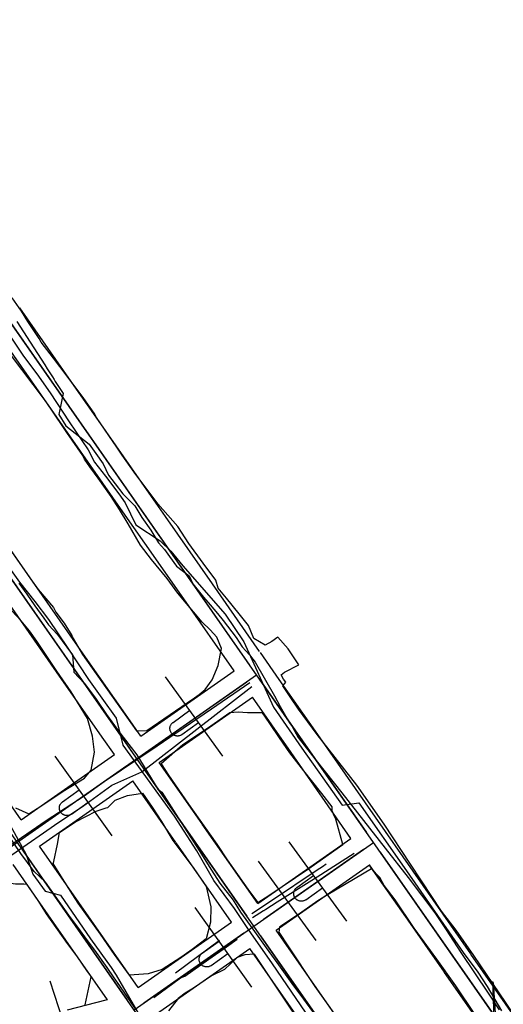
# Model space of a CAD drawing. Header units: inches. Extents: x 1 to 626000, y 0 to 7596230.
# Tile 58 of 68: x 620265 to 620346, y 7595684 to 7595849. Entities that reach past the tile are written whole.
import ezdxf

# ---------------------------------------------------------------- set-up
doc = ezdxf.new("R2010")
doc.units = ezdxf.units.IN
doc.header["$MEASUREMENT"] = 0

msp = doc.modelspace()

# ---------------------------------------------------------------- linework, layer by layer
for points in [[(620395.28, 7595565.95), (619985.14, 7596152.95)], [(622284.4, 7592819.49), (619969.04, 7596133.21)], [(620356.76, 7595663.86), (620207.29, 7595877.78)], [(620241.23, 7595829.21), (620303.22, 7595740.49)], [(620221.14, 7595815.18), (620283.14, 7595726.46)], [(620347.56, 7595681.89), (620345.14, 7595685.51), (620340.85, 7595691.8), (620337.89, 7595696.04), (620335.46, 7595699.2), (620332.06, 7595704.29), (620330.23, 7595707.13), (620325.81, 7595713.79), (620321.23, 7595720.36), (620314.58, 7595728.83), (620311.44, 7595733.11), (620310.03, 7595735.18), (620308.81, 7595737.01), (620309.29, 7595737.61), (620308.92, 7595738.16), (620308.53, 7595738.86), (620309.1, 7595739.33), (620311.49, 7595740.53), (620309.67, 7595743.2), (620307.97, 7595745.16), (620306.97, 7595744.47), (620305.81, 7595743.85), (620303.94, 7595744.98), (620303.06, 7595747.15), (620301.49, 7595749.1), (620299.34, 7595751.71), (620297.92, 7595753.37), (620297.54, 7595754.73), (620295.4, 7595757.6), (620293.01, 7595760.9), (620291.15, 7595763.72), (620287.84, 7595767.53), (620283.82, 7595772.86), (620281.82, 7595775.68), (620280.95, 7595777.05), (620277.51, 7595782.04), (620277.13, 7595782.73), (620275.41, 7595785.18), (620272.43, 7595789.2), (620270.33, 7595791.99), (620268.26, 7595794.68), (620267.9, 7595795.28), (620265.98, 7595798.13), (620264.92, 7595799.86), (620263.38, 7595802.11)], [(620274.57, 7595786.2), (620264.63, 7595800.43)], [(620269.95, 7595783.39), (620260.26, 7595797.25)], [(620292.75, 7595734.15), (620293.98, 7595734.99), (620294.75, 7595735.54), (620295.77, 7595736.39), (620296.94, 7595738), (620297.95, 7595740.44), (620298.51, 7595743.27), (620297.7, 7595745.2), (620296.61, 7595746.39), (620295.26, 7595747.68), (620291.19, 7595752.57), (620289.4, 7595755.02), (620286.78, 7595758.23), (620284.92, 7595760.59), (620282.84, 7595764.17), (620281.38, 7595766.59), (620279.97, 7595768.76), (620277.82, 7595771.84), (620276.39, 7595773.76), (620275.52, 7595775.05), (620275.21, 7595775.62), (620272.53, 7595779.51), (620269.94, 7595783.4), (620268.77, 7595785.06), (620263.08, 7595792.56)], [(620277.84, 7595781.53), (620274.57, 7595786.2)], [(620273.17, 7595778.77), (620269.95, 7595783.39)], [(620286.37, 7595769.31), (620277.84, 7595781.53)], [(620281.95, 7595766.22), (620273.17, 7595778.77)], [(620289.1, 7595765.41), (620286.37, 7595769.31)], [(620285.62, 7595760.96), (620281.95, 7595766.22)], [(620297, 7595754.11), (620289.1, 7595765.41)], [(620262.16, 7595761.17), (620266.42, 7595754.96), (620267.75, 7595753.16), (620270.33, 7595750.16), (620270.68, 7595749.37), (620272.08, 7595747.5), (620273.37, 7595745.46), (620273.42, 7595745.22), (620274.01, 7595744.26), (620275.2, 7595742.29), (620284.22, 7595729.49), (620285.96, 7595729.5), (620292.75, 7595734.15)], [(620292.18, 7595751.58), (620285.62, 7595760.96)], [(620275.7, 7595741.81), (620262.54, 7595760.64)], [(620270.83, 7595739.35), (620258.3, 7595757.29)], [(620304.91, 7595742.78), (620297, 7595754.11)], [(620300.61, 7595739.51), (620292.18, 7595751.58)], [(620267.99, 7595716.72), (620271.94, 7595719.32), (620275.49, 7595721.53), (620276.63, 7595722.86), (620277.19, 7595725.9), (620276.84, 7595728.55), (620276.02, 7595731.55), (620273.27, 7595736.01), (620270.87, 7595739.47), (620267.52, 7595744.51), (620266.27, 7595746.25), (620264.87, 7595747.92), (620263.32, 7595749.57)], [(620282.78, 7595731.68), (620275.7, 7595741.81)], [(620308.21, 7595738.06), (620305.05, 7595742.58)], [(620284.95, 7595728.57), (620300.61, 7595739.51)], [(620244.12, 7595696.75), (620304.37, 7595738.85)], [(620278.49, 7595728.39), (620270.83, 7595739.35)], [(620298.74, 7595725.23), (620289.09, 7595738.54)], [(620304.36, 7595738.85), (620304.36, 7595738.85)], [(620314.65, 7595728.84), (620308.21, 7595738.06)], [(620264.87, 7595714.54), (620248.75, 7595737.61)], [(620285.92, 7595725.96), (620302.73, 7595737.7)], [(620305.51, 7595737.21), (620322.85, 7595712.39)], [(620288.04, 7595724.15), (620303.7, 7595735.09)], [(620310.18, 7595725.82), (620303.7, 7595735.09)], [(620290.38, 7595730.89), (620293.17, 7595732.92)], [(620284.95, 7595728.57), (620282.78, 7595731.68)], [(620313.19, 7595706.37), (620318.85, 7595710.41), (620317.68, 7595714.64), (620317.42, 7595715.21), (620317.07, 7595716.06), (620317.08, 7595716.74), (620315.34, 7595718.98), (620312.32, 7595722.73), (620309.99, 7595725.78), (620308.22, 7595728.32), (620306.62, 7595730.68), (620305.38, 7595732.48), (620304.65, 7595732.51), (620302.88, 7595732.5), (620301.32, 7595732.57), (620299.92, 7595732.5), (620296.71, 7595730.27)], [(620296.71, 7595730.27), (620295.8, 7595729.64), (620292.04, 7595727.13), (620288.38, 7595723.94), (620289.6, 7595722.04), (620292.95, 7595717.15), (620297.73, 7595710.45), (620299.47, 7595707.82), (620302.9, 7595702.93), (620304.63, 7595700.69), (620306.46, 7595701.86), (620313.19, 7595706.37)], [(620291.87, 7595728.83), (620291.8, 7595728.78), (620291.72, 7595728.73), (620291.64, 7595728.7), (620291.56, 7595728.66), (620291.47, 7595728.64), (620291.39, 7595728.61), (620291.3, 7595728.6), (620291.21, 7595728.59), (620291.12, 7595728.59), (620291.03, 7595728.59), (620290.94, 7595728.6), (620290.86, 7595728.61), (620290.77, 7595728.64), (620290.69, 7595728.66), (620290.6, 7595728.7), (620290.52, 7595728.74), (620290.45, 7595728.78), (620290.37, 7595728.83), (620290.3, 7595728.89), (620290.24, 7595728.95), (620290.17, 7595729.01), (620290.12, 7595729.08), (620290.07, 7595729.15), (620290.02, 7595729.23), (620289.98, 7595729.3), (620289.94, 7595729.39), (620289.91, 7595729.47), (620289.89, 7595729.55), (620289.87, 7595729.64), (620289.86, 7595729.73), (620289.85, 7595729.82), (620289.85, 7595729.91), (620289.86, 7595730), (620289.87, 7595730.08), (620289.89, 7595730.17), (620289.91, 7595730.26), (620289.94, 7595730.34), (620289.98, 7595730.42), (620290.02, 7595730.5), (620290.07, 7595730.58), (620290.12, 7595730.65), (620290.18, 7595730.72), (620290.24, 7595730.78), (620290.31, 7595730.84), (620290.38, 7595730.89)], [(620291.87, 7595728.83), (620294.67, 7595730.85)], [(620280.52, 7595725.48), (620278.49, 7595728.39)], [(620340.34, 7595692.08), (620314.65, 7595728.84)], [(620264.87, 7595714.54), (620280.52, 7595725.48)], [(620280.15, 7595711.84), (620270.6, 7595725.24)], [(620284.28, 7595724.82), (620284.28, 7595724.82)], [(620284.28, 7595724.81), (620284.28, 7595724.81)], [(620320.24, 7595711.42), (620310.18, 7595725.82)], [(620265.84, 7595711.93), (620282.64, 7595723.67)], [(620285.43, 7595723.18), (620302.77, 7595698.36)], [(620295.24, 7595713.85), (620288.04, 7595724.15)], [(620267.96, 7595710.12), (620283.62, 7595721.06)], [(620271.83, 7595717.58), (620274.64, 7595719.58)], [(620290.84, 7595710.71), (620283.62, 7595721.06)], [(620295.91, 7595703.36), (620296.69, 7595699.95), (620296.67, 7595697.35), (620295.91, 7595694.57), (620293.6, 7595692.77), (620291.7, 7595691.44), (620288.57, 7595689.43), (620286.21, 7595688.72), (620283.06, 7595688.47), (620280.55, 7595691.95), (620278.18, 7595695.37), (620274.44, 7595700.55), (620273.54, 7595701.95), (620272.18, 7595704.07), (620271.65, 7595704.96), (620270.24, 7595707.21), (620270.38, 7595707.55), (620270.95, 7595710.44), (620271.3, 7595712.44), (620273.99, 7595714.19), (620277.49, 7595715.98), (620279.14, 7595716.53), (620279.44, 7595716.6), (620280.63, 7595717.81), (620282.75, 7595718.61), (620285.22, 7595718.99), (620286.86, 7595716.67), (620288.41, 7595714.27), (620290.34, 7595711.1), (620293.75, 7595706.53), (620295.93, 7595703.37)], [(620263.92, 7595716.56), (620266.15, 7595715.52), (620266.5, 7595715.78), (620267.99, 7595716.72)], [(620273.31, 7595715.5), (620273.23, 7595715.45), (620273.16, 7595715.41), (620273.08, 7595715.37), (620272.99, 7595715.34), (620272.91, 7595715.31), (620272.82, 7595715.29), (620272.73, 7595715.27), (620272.64, 7595715.26), (620272.56, 7595715.26), (620272.47, 7595715.27), (620272.38, 7595715.28), (620272.29, 7595715.29), (620272.2, 7595715.31), (620272.12, 7595715.34), (620272.04, 7595715.38), (620271.96, 7595715.42), (620271.88, 7595715.46), (620271.81, 7595715.51), (620271.74, 7595715.57), (620271.67, 7595715.63), (620271.61, 7595715.69), (620271.56, 7595715.76), (620271.5, 7595715.83), (620271.46, 7595715.91), (620271.42, 7595715.99), (620271.38, 7595716.07), (620271.35, 7595716.15), (620271.33, 7595716.24), (620271.31, 7595716.33), (620271.3, 7595716.42), (620271.29, 7595716.5), (620271.29, 7595716.59), (620271.3, 7595716.68), (620271.31, 7595716.77), (620271.33, 7595716.86), (620271.36, 7595716.94), (620271.39, 7595717.03), (620271.43, 7595717.11), (620271.47, 7595717.18), (620271.52, 7595717.26), (620271.57, 7595717.33), (620271.63, 7595717.4), (620271.69, 7595717.46), (620271.76, 7595717.52), (620271.83, 7595717.58)], [(620273.31, 7595715.5), (620276.12, 7595717.5)], [(620304.58, 7595700.48), (620295.25, 7595713.83)], [(620304.58, 7595700.48), (620320.24, 7595711.42)], [(620274.57, 7595700.65), (620267.96, 7595710.12)], [(620283.83, 7595682.68), (620324, 7595710.75)], [(620300.16, 7595697.38), (620290.87, 7595710.68)], [(620319.52, 7595697.52), (620309.87, 7595710.84)], [(620324, 7595710.75), (620324, 7595710.75)], [(620265.35, 7595709.15), (620282.69, 7595684.32)], [(620305.56, 7595697.86), (620322.36, 7595709.6)], [(620325.15, 7595709.11), (620355.61, 7595665.5)], [(620270.31, 7595697.33), (620263.53, 7595707.02)], [(620314.39, 7595694.3), (620304.74, 7595707.62)], [(620307.68, 7595696.05), (620323.33, 7595706.99)], [(620323.23, 7595706.98), (620335.91, 7595688.99)], [(620335.91, 7595688.99), (620323.33, 7595706.99)], [(620311.15, 7595703.19), (620313.95, 7595705.22)], [(620350.03, 7595663.81), (620350.87, 7595664.66), (620350.8, 7595666.35), (620351.01, 7595666.44), (620350.41, 7595668.45), (620346.82, 7595673.33), (620344.9, 7595676.18), (620343.29, 7595678.5), (620340.91, 7595682.12), (620337.83, 7595686.68), (620334.64, 7595691.17), (620330.82, 7595696.37), (620327.64, 7595701.14), (620325.83, 7595703.53), (620325.06, 7595704.87), (620323.71, 7595706.3), (620316.41, 7595701.99)], [(620275.64, 7595683.53), (620276.65, 7595688.21), (620276.41, 7595688.61), (620276.02, 7595689.08), (620274.31, 7595691.57), (620272.67, 7595693.77), (620269.15, 7595698.79), (620267.87, 7595700.83), (620265.89, 7595703.69), (620265.33, 7595703.74), (620263.94, 7595703.76), (620262.37, 7595703.96), (620261.3, 7595703.92), (620260.18, 7595703.69), (620257.92, 7595703.19), (620255.86, 7595701.7), (620253.97, 7595700.24), (620252.99, 7595699.84), (620249.37, 7595697.36), (620249.29, 7595695.55), (620254.36, 7595686.51), (620256.61, 7595684.37), (620261.2, 7595681.54)], [(620312.65, 7595701.13), (620312.57, 7595701.08), (620312.5, 7595701.03), (620312.42, 7595701), (620312.33, 7595700.96), (620312.25, 7595700.93), (620312.16, 7595700.91), (620312.08, 7595700.9), (620311.99, 7595700.89), (620311.9, 7595700.89), (620311.81, 7595700.89), (620311.72, 7595700.9), (620311.63, 7595700.91), (620311.55, 7595700.94), (620311.46, 7595700.96), (620311.38, 7595701), (620311.3, 7595701.04), (620311.22, 7595701.08), (620311.15, 7595701.13), (620311.08, 7595701.19), (620311.01, 7595701.24), (620310.95, 7595701.31), (620310.89, 7595701.38), (620310.84, 7595701.45), (620310.8, 7595701.52), (620310.75, 7595701.6), (620310.72, 7595701.68), (620310.69, 7595701.77), (620310.66, 7595701.85), (620310.64, 7595701.94), (620310.63, 7595702.03), (620310.63, 7595702.12), (620310.63, 7595702.21), (620310.63, 7595702.3), (620310.64, 7595702.38), (620310.66, 7595702.47), (620310.69, 7595702.56), (620310.72, 7595702.64), (620310.76, 7595702.72), (620310.8, 7595702.8), (620310.84, 7595702.88), (620310.9, 7595702.95), (620310.95, 7595703.02), (620311.02, 7595703.08), (620311.08, 7595703.14), (620311.15, 7595703.19)], [(620312.65, 7595701.13), (620315.44, 7595703.15)], [(620316.41, 7595701.99), (620314.65, 7595700.94), (620311.97, 7595699.06), (620308.22, 7595696.53), (620308.11, 7595695.67), (620309.63, 7595693.42), (620314.17, 7595686.61), (620319.32, 7595679.37)], [(620284.5, 7595686.44), (620274.57, 7595700.65)], [(620303.61, 7595686.45), (620294.06, 7595699.84)], [(620279.38, 7595684.34), (620270.31, 7595697.33)], [(620284.5, 7595686.44), (620300.16, 7595697.38)], [(620303.92, 7595696.72), (620303.92, 7595696.72)], [(620285.47, 7595683.83), (620302.28, 7595695.57)], [(620305.06, 7595695.08), (620319.91, 7595673.82)], [(620321.74, 7595675.92), (620307.68, 7595696.05)], [(620295.28, 7595692.18), (620298.09, 7595694.18)], [(620287.59, 7595682.02), (620303.25, 7595692.96)], [(620311.78, 7595680.45), (620304.04, 7595692.01), (620302.42, 7595691.91), (620301.14, 7595691.43), (620299.02, 7595689.45), (620296.83, 7595688.38), (620293.83, 7595686.31), (620292.43, 7595685.49), (620291.25, 7595684.55), (620289.59, 7595682.53)], [(620296.76, 7595690.11), (620296.69, 7595690.06), (620296.61, 7595690.01), (620296.53, 7595689.97), (620296.45, 7595689.94), (620296.36, 7595689.91), (620296.28, 7595689.89), (620296.19, 7595689.88), (620296.1, 7595689.87), (620296.01, 7595689.87), (620295.92, 7595689.87), (620295.83, 7595689.88), (620295.75, 7595689.9), (620295.66, 7595689.92), (620295.58, 7595689.95), (620295.49, 7595689.98), (620295.41, 7595690.02), (620295.34, 7595690.07), (620295.26, 7595690.12), (620295.2, 7595690.17), (620295.13, 7595690.23), (620295.07, 7595690.3), (620295.01, 7595690.37), (620294.96, 7595690.44), (620294.91, 7595690.52), (620294.87, 7595690.59), (620294.84, 7595690.68), (620294.81, 7595690.76), (620294.78, 7595690.85), (620294.77, 7595690.93), (620294.75, 7595691.02), (620294.75, 7595691.11), (620294.75, 7595691.2), (620294.76, 7595691.29), (620294.77, 7595691.38), (620294.79, 7595691.46), (620294.81, 7595691.55), (620294.85, 7595691.63), (620294.88, 7595691.71), (620294.92, 7595691.79), (620294.97, 7595691.87), (620295.03, 7595691.94), (620295.08, 7595692.01), (620295.15, 7595692.07), (620295.21, 7595692.13), (620295.28, 7595692.18)], [(620296.76, 7595690.11), (620299.57, 7595692.11)], [(620317.03, 7595673.23), (620303.25, 7595692.96)], [(620351.62, 7595675.93), (620340.38, 7595692.02)], [(620347.16, 7595672.89), (620335.94, 7595688.95)], [(620274.83, 7595671.82), (620269.76, 7595687.47)], [(620279.11, 7595684.27), (620272.61, 7595682.62)], [(620279.38, 7595684.34), (620279.11, 7595684.27)]]:
    msp.add_lwpolyline(points)
for points, elevation in [([(620344.45, 7595676.78), (620344.04, 7595687.4)], 232.98), ([(620344.12, 7595687.24), (620344.86, 7595676.12)], 233.81)]:
    msp.add_lwpolyline(points, dxfattribs=dict(elevation=elevation))
for points in [[(620264.17, 7595798.13, 233.61), (620265.28, 7595796.4, 234.02), (620266.4, 7595794.65, 234.32), (620268.83, 7595790.86, 235.25), (620268.83, 7595790.86, 235.25), (620269.25, 7595790.2, 235.33), (620269.59, 7595789.67, 235.34), (620270.11, 7595788.86, 235.4), (620270.42, 7595788.38, 235.38), (620270.61, 7595788.08, 235.27), (620271.48, 7595786.72, 235.31), (620271.9, 7595786.06, 235.3), (620271.19, 7595782.53, 235.86), (620272.35, 7595780.64, 236.13), (620276.28, 7595777.52, 236.51), (620277.4, 7595775.96, 236.51), (620278.66, 7595774.23, 236.55), (620279.52, 7595772.33, 236.6), (620279.52, 7595772.33, 236.6), (620280.63, 7595770.92, 236.8), (620281.97, 7595769.22, 236.95), (620283.93, 7595767.2, 237.46), (620285.12, 7595765.27, 237.82), (620286.65, 7595763.15, 238.35), (620287.94, 7595761.01, 238.53), (620288.94, 7595759.88, 239.07), (620289.76, 7595758.69, 238.99), (620290.93, 7595757.1, 239.01), (620293.05, 7595755.45, 239.31), (620293.69, 7595754.14, 239.37), (620295.51, 7595751.91, 239.27), (620296.62, 7595750.58, 239.02), (620297.81, 7595749.17, 239.15), (620298.78, 7595747.97, 239.47), (620300.94, 7595745.13, 238.38), (620301.97, 7595743.57, 238.4), (620303.2, 7595742.19, 238.3), (620304.16, 7595740.99, 238.24), (620307.41, 7595735.36, 238.29), (620308.38, 7595733.54, 238.42), (620309.01, 7595732.39, 238.43), (620309.92, 7595730.82, 238.42), (620310.36, 7595730.22, 238.36), (620311.39, 7595728.34, 238.33), (620314.41, 7595724.5, 238.2), (620318.68, 7595719.06, 237.76), (620325.99, 7595709.76, 237.27), (620329.83, 7595704.87, 236.91), (620334.29, 7595698.94, 236.36), (620336.2, 7595696.08, 235.91), (620338.7, 7595692.31, 235.61), (620343.25, 7595685.48, 235.3), (620345.14, 7595682.65, 235.07)], [(620262.78, 7595795.99, 230.07), (620265.25, 7595792.31, 230.72), (620267.52, 7595789.33, 231.28), (620269.75, 7595786.15, 231.73), (620272.94, 7595781.29, 232.14), (620276.12, 7595776.59, 232.35), (620277.18, 7595774.54, 232.69), (620279.04, 7595772.18, 233), (620281.25, 7595769.21, 233.35), (620282.34, 7595767.68, 233.58), (620284.13, 7595764.03, 233.96), (620288.19, 7595761.31, 234.17), (620289.98, 7595759.58, 234.54), (620291.99, 7595757.13, 235.13), (620299.14, 7595749.04, 234.91), (620302.24, 7595744.38, 234.55), (620307.22, 7595733.41, 234.55), (620311.99, 7595726.58, 234.49), (620315.5, 7595721.56, 234.19), (620318.75, 7595716.99, 233.97), (620321.58, 7595717.37, 233.99), (620329.58, 7595705.96, 233.15), (620339.09, 7595692.28, 232.07), (620341.53, 7595689, 231.7), (620343.09, 7595686.6, 231.43), (620345.51, 7595682.5, 231.17)], [(620313.45, 7595681.07, 232.38), (620307.06, 7595690.41, 233.32), (620303.01, 7595696.15, 234.01), (620300.67, 7595699.69, 234.13), (620297.2, 7595704.34, 234.64), (620294.38, 7595709.35, 234.94), (620290.63, 7595715.14, 234.9), (620281.98, 7595727.09, 234.37), (620280.88, 7595731.61, 233.97), (620278.5, 7595734.94, 233.68), (620276.26, 7595738.05, 233.38), (620272.75, 7595743.33, 232.78), (620269.53, 7595748.16, 232.05), (620267.22, 7595751.14, 231.62), (620264.67, 7595754.41, 231.15), (620262.98, 7595756.73, 230.94), (620253.32, 7595765.95, 230.21), (620249.81, 7595772.84, 229.4), (620247.86, 7595776.14, 228.83), (620247.24, 7595776.98, 228.38), (620245.35, 7595779.64, 228.03), (620244.55, 7595780.64, 228.03), (620242.07, 7595784.66, 227.61), (620236.15, 7595793.75, 227.38)], [(620264.51, 7595754.23, 235.36), (620265.83, 7595752.38, 235.51), (620267.19, 7595750.46, 235.66), (620268.67, 7595748.38, 235.89), (620269.47, 7595747.25, 236.02), (620270.97, 7595745.61, 236.44), (620272.52, 7595743.51, 236.81), (620273.47, 7595742.22, 237.02), (620273.74, 7595739.3, 237.37), (620275.53, 7595737.43, 237.62), (620277.46, 7595734.8, 238.08), (620279.22, 7595732.21, 238.22), (620281.46, 7595729.11, 238.4), (620284.31, 7595725.44, 238.53), (620287.79, 7595719.7, 238.68), (620288.5, 7595719.17, 238.75), (620291.23, 7595714.89, 238.72), (620294.73, 7595709.4, 238.64), (620296.84, 7595706.11, 238.46), (620298.23, 7595703.93, 238.25), (620300.47, 7595701.08, 238.09), (620301.67, 7595699.04, 237.99), (620303.75, 7595696.22, 237.77), (620306.03, 7595693.06, 237.51), (620307.79, 7595690.59, 237.16), (620309.76, 7595687.89, 236.83), (620310.6, 7595686.72, 236.54), (620311.63, 7595685.31, 236.21), (620314.84, 7595680.91, 236.06)], [(620248.81, 7595699.7, 235.32), (620252.05, 7595702.25, 235.46), (620252.81, 7595704.04, 235.3), (620255.56, 7595706.36, 235.2), (620263.32, 7595708.69, 235.08), (620271.21, 7595714.12, 235), (620275.18, 7595716.79, 234.81), (620280.11, 7595720.38, 234.75), (620285.15, 7595722.61, 234.8), (620303.62, 7595736.9, 234.44)], [(620303.27, 7595737.51, 238.24), (620296.8, 7595733.1, 238.1), (620292.08, 7595729.88, 238.17), (620289.82, 7595728.33, 238.31), (620287.69, 7595726.88, 238.51), (620278.83, 7595720.93, 238.37), (620275.47, 7595718.51, 238.46), (620269.1, 7595714.38, 238.57), (620261.71, 7595709.26, 238.9)], [(620261.42, 7595716.6, 234.95), (620265.69, 7595708.75, 234.83), (620266.86, 7595705.45, 234.8), (620268.89, 7595702.56, 234.77), (620271.46, 7595701.9, 234.92), (620276.53, 7595694.56, 234.39), (620279.99, 7595689.77, 234.15), (620280.82, 7595688.48, 234.15), (620285.93, 7595679.71, 233.54)], [(620284.08, 7595682.86, 237.94), (620282.37, 7595685.31, 237.97), (620281.42, 7595686.68, 237.99), (620280.47, 7595688.05, 238.04), (620279.3, 7595689.78, 238.18), (620277.27, 7595692.67, 238.17), (620275.86, 7595694.53, 238.28), (620274.55, 7595696.29, 238.38), (620272.87, 7595698.55, 238.58), (620269.92, 7595702.77, 238.6), (620268.98, 7595704.08, 238.62), (620267.05, 7595705.86, 238.77), (620264.84, 7595708.92, 238.79), (620262.35, 7595712.53, 238.74)], [(620320.8, 7595708.9, 237.34), (620314.55, 7595704.95, 237.3), (620307.84, 7595700.71, 237.28), (620305.92, 7595699.5, 237.36), (620305.62, 7595699.3, 237.47), (620305.6, 7595699.29, 237.68), (620305.58, 7595699.28, 237.88), (620303.71, 7595698.1, 237.79)], [(620316.1, 7595707.09, 233.87), (620315.47, 7595706.67, 233.8), (620315.02, 7595706.37, 233.72), (620311.9, 7595704.29, 233.59), (620309.59, 7595702.76, 233.56), (620303.57, 7595698.75, 233.79)], [(620287.15, 7595684.76, 237.6), (620291.65, 7595688.05, 237.59), (620292.33, 7595688.34, 237.81), (620296.4, 7595691.17, 237.62), (620299.37, 7595693.21, 237.71), (620301.16, 7595694.54, 237.58)], [(620290.76, 7595688.89, 233.73), (620298.19, 7595694.35, 233.67)]]:
    msp.add_polyline3d(points)

doc.saveas('drawing.dxf')
